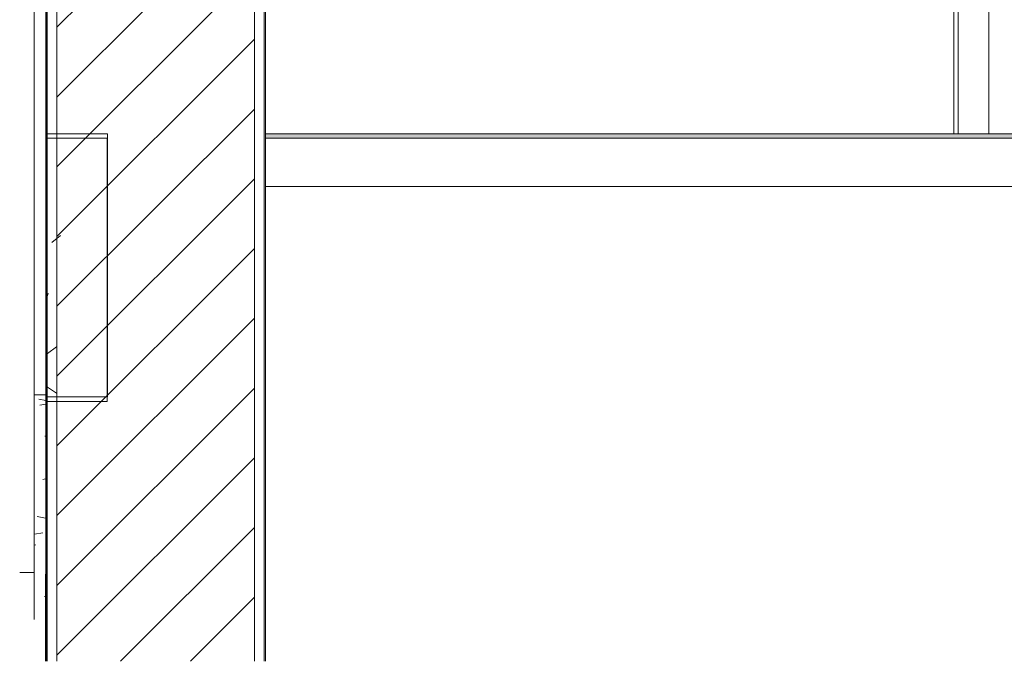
# Model space of a CAD drawing. Header units: metres. Extents: x 3.7 to 90.5, y -1.7 to 14.3.
# Tile 151 of 256: x 62 to 64.2, y -1.3 to 0.1. Entities that reach past the tile are written whole.
import ezdxf

# ---------------------------------------------------------------- set-up
doc = ezdxf.new("R2010")
doc.units = ezdxf.units.M
for name, color, linetype, lineweight in [('A-DOOR', 7, 'Continuous', 18), ('A-FLOR', 7, 'Continuous', 18), ('A-FLOR-MCUT', 7, 'Continuous', 18), ('A-FLOR-PATT', 7, 'Continuous', 18), ('A-WALL', 7, 'Continuous', 18), ('A-WALL-PATT', 7, 'Continuous', 18), ('S-BEAM', 7, 'Continuous', 18), ('S-COLS', 7, 'Continuous', 18)]:
    doc.layers.add(name, color=color, linetype=linetype, lineweight=lineweight)
pattern_1 = [(50, (61.611, 8.385), (0.546555, -0.047815), [0.05715, -0.62865]), (355, (61.611, 8.385), (-0.105728, 0.573166), [0.04572, -0.50292]), (100.451, (61.656, 8.381), (0.440828, 0.52535), [0.04857, -0.53427]), (46.184, (61.611, 8.537), (0.813237, -0.12613), [0.08572, -0.94297]), (96.636, (61.678, 8.527), (0.71221, 0.742287), [0.07286, -0.80141]), (351.184, (61.611, 8.537), (0.712217, 0.742274), [0.06858, -0.75438]), (21, (61.687, 8.499), (0.454846, -0.306795), [0.05715, -0.62865]), (326, (61.687, 8.499), (0.185405, 0.55256), [0.04572, -0.50292]), (71.451, (61.725, 8.474), (0.64025, 0.245763), [0.04857, -0.53427]), (37.5, (61.611, 8.385), (0.009261, 0.2536672), [0.02515, -0.47168, 0.02515, -0.48539, -0.50483]), (37.5, (61.611, 8.385), (0.009261, 0.2536672), [-1.007, 0.02515, -0.47968]), (7.5, (61.611, 8.385), (0.200456, 0.300546), [0.02515, -0.26594, 0.02515, -0.46025, -0.19241]), (7.5, (61.611, 8.385), (0.200456, 0.300546), [-0.77648, 0.02515, -0.16726]), (327.5, (61.441, 8.385), (0.406768, -0.0171882), [0.02515, -0.16535, 0.02515, -0.56921, -0.78867]), (327.5, (61.441, 8.385), (0.406768, -0.0171882), [-0.78486, 0.02515, -0.76352]), (317.5, (61.365, 8.385), (0.444383, 0.076279), [0.02515, -0.2225, 0.02515, -0.36957, -0.56007]), (317.5, (61.365, 8.385), (0.444383, 0.076279), [-0.64237, 0.02515, -0.53492])]

# ---------------------------------------------------------------- blocks, each defined once
blk = doc.blocks.new('porta de vidro sala de aula - SALAS DE AULAS E LABORATÓRIOS-7229968-Corte 2')
at = {"layer": 'A-DOOR'}
for p in [(70.0119, -0.14), (70.0219, 1.96)]:
    blk.add_line(p, (70.0119, 1.96), dxfattribs=at)
blk = doc.blocks.new('Paredes 24 - Paredes 20-7006264-Corte 2')
at = {"layer": 'A-WALL-PATT', "true_color": 0x9d4f00}
h = blk.add_hatch(dxfattribs=at)
h.set_pattern_fill('FP_22', color=34, style=0, pattern_type=2)
h.set_pattern_definition([(0, (61.611, -0.63129), (0.4572, 0.01219), [0.03772, -0.30518, 0.03772, -0.30518, -1.829]), (0, (61.611, -0.63129), (0.4572, 0.01219), [-0.6858, 0.03772, -0.64808, 0.03772, -0.30518, -0.8001]), (0, (61.611, -0.63129), (0.4572, 0.01219), [-1.714, 0.03772, -0.19088, 0.03772, -0.53378]), (169.537, (61.782, -0.6252), (-0.32758747, 0.03612066), [0.01918, -0.15517, 0.01918, -1.085]), (169.537, (61.782, -0.6252), (-0.32758747, 0.03612066), [-0.19353, -0.15517, 0.01918, -0.32952, -0.58116]), (169.537, (61.782, -0.6252), (-0.32758747, 0.03612066), [-0.6974, 0.01918, -0.15517, 0.01918, -0.38764]), (169.537, (61.782, -0.6252), (-0.32758747, 0.03612066), [-0.89092, -0.09705, 0.01918, -0.2714]), (190.463, (61.839, -0.60082), (-0.12961186, -0.04831088), [0.01918, -0.15517, -1.104]), (190.463, (61.839, -0.60082), (-0.12961186, -0.04831088), [-0.17435, 0.01918, -0.15517, -0.92986]), (190.463, (61.839, -0.60082), (-0.12961186, -0.04831088), [-0.3487, 0.01918, -0.32952, -0.58116]), (190.463, (61.839, -0.60082), (-0.12961186, -0.04831088), [-0.6974, 0.01918, -0.15517, -0.40681]), (190.463, (61.839, -0.60082), (-0.12961186, -0.04831088), [-0.87174, 0.01918, -0.09705, -0.29058]), (190.463, (61.839, -0.60082), (-0.12961186, -0.04831088), [-0.98798, 0.01918, -0.2714])])
h.paths.add_polyline_path([(67.9156, -1.2472), (67.9412, -1.2472), (67.9419, -0.735), (67.9156, -0.735), (67.9156, -1.144)])
at = {"layer": 'A-WALL'}
for p, q in [((67.9156, 1.2513), (67.9156, -0.735)), ((67.9419, 1.2513), (67.9156, 1.2513)), ((67.9419, -0.735), (67.9419, 1.2513)), ((67.9156, -0.735), (67.9419, -0.735)), ((67.9156, -1.2472), (67.9156, -0.735)), ((67.9419, -0.735), (67.9419, -1.144))]:
    blk.add_line(p, q, dxfattribs=at)
blk = doc.blocks.new('4 GRE - ESCOLA DE CINEMA E AUDIOVISUAL CINE REX R07_rvt-2-Corte 2')
at = {"layer": 'A-FLOR-PATT', "lineweight": 5, "true_color": 0xafafaf}
blk.add_hatch(color=253, dxfattribs=at).paths.add_polyline_path([(71.595, -0.15), (71.7931, -0.15), (71.7931, -0.14), (68.4426, -0.14), (68.4426, -0.15), (71.4158, -0.15)])
at = {"layer": 'A-WALL-PATT', "true_color": 0x808080}
h = blk.add_hatch(dxfattribs=at)
h.set_pattern_fill('FP_18', color=8, style=0, pattern_type=2)
h.set_pattern_definition(pattern_1)
h.paths.add_polyline_path([(67.9426, -1.3429), (67.9451, -1.3429), (67.9451, 0.16), (67.9426, 0.16), (67.9426, -0.4951)])
h.paths.add_polyline_path([(67.9451, 2.2719), (67.9451, 5.58), (67.9426, 5.58), (67.9426, 2.2719)])
h = blk.add_hatch(dxfattribs=at)
h.set_pattern_fill('FP_19', color=8, style=0, pattern_type=2)
h.set_pattern_definition([(45, (61.611, 8.385), (-0.0795495, 0.0795495), [])])
h.paths.add_polyline_path([(67.9676, -1.3429), (68.4176, -1.3429), (68.4176, 0.16), (67.9676, 0.16), (67.9676, -0.4951)])
h.paths.add_polyline_path([(68.4176, 2.2719), (68.4176, 5.58), (67.9676, 5.58), (67.9676, 2.2719), (68.3705, 2.2719)])
h = blk.add_hatch(dxfattribs=at)
h.set_pattern_fill('FP_18', color=8, style=0, pattern_type=2)
h.set_pattern_definition(pattern_1)
h.paths.add_polyline_path([(68.4401, -1.3429), (68.4426, -1.3429), (68.4426, 0.16), (68.4401, 0.16)])
h.paths.add_polyline_path([(68.4426, 2.2719), (68.4426, 5.58), (68.4401, 5.58), (68.4401, 2.2719)])
at = {"layer": 'S-BEAM'}
h = blk.add_hatch(dxfattribs=at)
h.set_pattern_fill('FP_18', color=256, style=0, pattern_type=2)
h.set_pattern_definition(pattern_1)
h.paths.add_polyline_path([(67.9426, -0.74), (68.0826, -0.74), (68.0826, -0.14), (67.9426, -0.14), (67.9426, -0.4951)])
at = {"layer": 'S-COLS'}
h = blk.add_hatch(dxfattribs=at)
h.set_pattern_fill('FP_28', color=256, style=0, pattern_type=2)
h.set_pattern_definition([(50, (61.611, 8.385), (0.273274, -0.0239114), [0.02857, -0.31432]), (355, (61.611, 8.385), (-0.0528634, 0.286588), [0.02286, -0.25146]), (100.451, (61.633, 8.383), (0.220418, 0.2626804), [0.02429, -0.26714]), (46.184, (61.611, 8.461), (0.406619, -0.063057), [0.04286, -0.47149]), (96.636, (61.645, 8.456), (0.356107, 0.371139), [0.03643, -0.4007]), (351.184, (61.611, 8.461), (0.356108, 0.371137), [0.03429, -0.37719]), (21, (61.649, 8.442), (0.2274184, -0.1533992), [0.02858, -0.31433]), (326, (61.649, 8.442), (0.092705, 0.276284), [0.02286, -0.25146]), (71.451, (61.668, 8.429), (0.320132, 0.122885), [0.02429, -0.26714]), (37.5, (61.611, 8.385), (0.0046375, 0.1268327), [0.00251, -0.2459, 0.00251, -0.25276, -0.25241]), (37.5, (61.611, 8.385), (0.0046375, 0.1268327), [-0.50368, 0.00251, -0.2499]), (7.5, (61.611, 8.385), (0.1002335, 0.1502687), [0.00251, -0.14303, 0.00251, -0.24018, -0.0962]), (7.5, (61.611, 8.385), (0.1002335, 0.1502687), [-0.38824, 0.00251, -0.09369]), (327.5, (61.526, 8.385), (0.2033841, -0.0085941), [0.00251, -0.09274, 0.00251, -0.29467, -0.39434]), (327.5, (61.526, 8.385), (0.2033841, -0.0085941), [-0.39243, 0.00251, -0.39182]), (317.5, (61.488, 8.385), (0.2221916, 0.0381397), [0.00251, -0.12131, 0.00251, -0.19484, -0.28004]), (317.5, (61.488, 8.385), (0.2221916, 0.0381397), [-0.32118, 0.00251, -0.27752])])
h.paths.add_polyline_path([(67.9426, -1.3429), (67.9419, -1.144), (67.9412, -1.144), (67.942, -1.3429)])
at = {"layer": 'A-FLOR'}
for p, q in [((70.7281, -0.14), (68.4426, -0.14)), ((68.4426, -0.14), (68.4426, -0.26)), ((68.4426, -0.26), (71.7931, -0.26)), ((67.8826, -1.14), (67.9156, -1.14))]:
    blk.add_line(p, q, dxfattribs=at)
at = {"layer": 'A-FLOR-MCUT'}
blk.add_line((71.7931, -0.15), (68.4426, -0.15), dxfattribs=at)
at = {"layer": 'A-WALL'}
for p, q in [((70.0219, 2.3133), (70.0219, -0.14)), ((70.0919, 2.3133), (70.0919, -0.14)), ((67.9426, 0.16), (67.9426, -1.3429)), ((67.9451, -1.3429), (67.9451, 0.16)), ((67.9676, -1.3429), (67.9676, 0.16)), ((68.4176, -1.3429), (68.4176, 0.16)), ((68.4401, -1.3429), (68.4401, 0.16)), ((68.4426, -1.3429), (68.4426, 0.16))]:
    blk.add_line(p, q, dxfattribs=at)
at = {"layer": 'S-BEAM'}
for p, q in [((68.0826, -0.14), (67.9426, -0.14)), ((67.9426, -0.14), (67.9426, -0.74)), ((68.0826, -0.74), (68.0826, -0.14)), ((67.9426, -0.74), (68.0826, -0.74))]:
    blk.add_line(p, q, dxfattribs=at)
at = {"layer": 'S-COLS'}
blk.add_line((67.9412, -1.144), (67.9412, -1.3429), dxfattribs=at)
at = {"layer": 'A-DOOR', "lineweight": 18}
blk.add_blockref('porta de vidro sala de aula - SALAS DE AULAS E LABORATÓRIOS-7229968-Corte 2', (0, 0), dxfattribs=at)
at = {"layer": 'A-WALL', "lineweight": 18}
blk.add_blockref('Paredes 24 - Paredes 20-7006264-Corte 2', (0, 0), dxfattribs=at)
blk = doc.blocks.new('Family - VB20-300640-Corte 2')
at = {"layer": 'S-BEAM'}
for p, q in [((68.082, -0.15), (67.942, -0.15)), ((67.942, -0.15), (67.942, -0.75)), ((68.082, -0.75), (68.082, -0.15)), ((67.942, -0.75), (68.082, -0.75))]:
    blk.add_line(p, q, dxfattribs=at)
blk = doc.blocks.new('ESTRUTURAL CINE REX _011_IFC-2-Corte 2')
at = {"layer": 'S-BEAM', "lineweight": 18}
blk.add_blockref('Family - VB20-300640-Corte 2', (0, 0), dxfattribs=at)

msp = doc.modelspace()

# ---------------------------------------------------------------- block references
at = {"lineweight": 5}
for name in ['4 GRE - ESCOLA DE CINEMA E AUDIOVISUAL CINE REX R07_rvt-2-Corte 2', 'ESTRUTURAL CINE REX _011_IFC-2-Corte 2']:
    msp.add_blockref(name, (-5.888, 0), dxfattribs=at)

doc.saveas('drawing.dxf')
